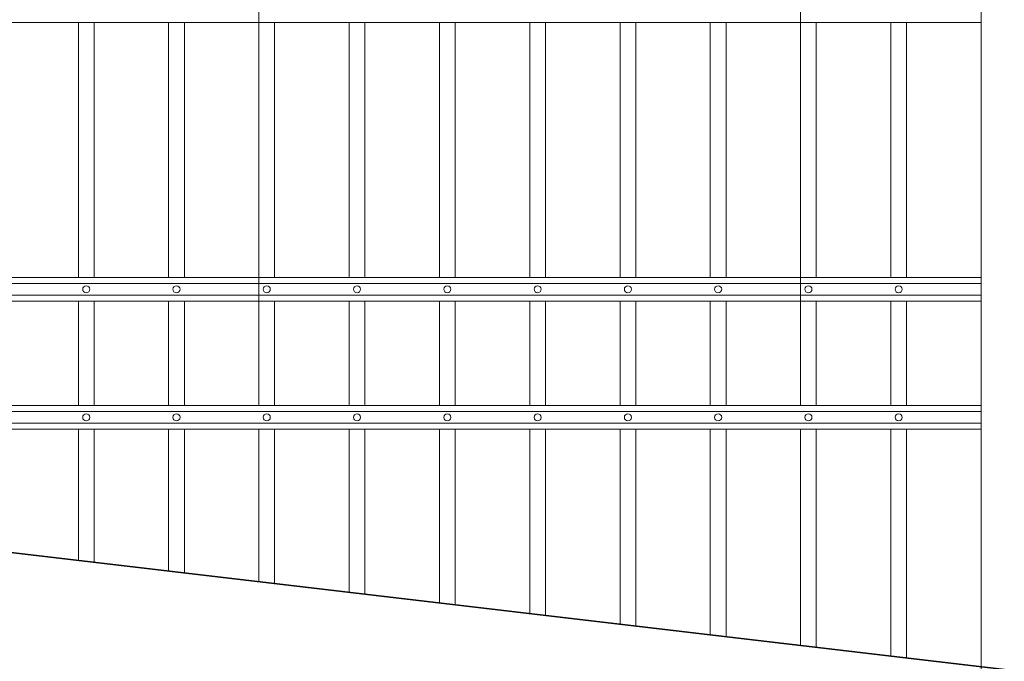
# Model space of a CAD drawing. Header units: millimetres. Extents: x 6567289036 to 6568990308, y 5976640423 to 5977332400.
# Tile 168 of 256: x 6568242475 to 6568243715, y 5976809763 to 5976810572. Entities that reach past the tile are written whole.
import ezdxf

# ---------------------------------------------------------------- set-up
doc = ezdxf.new("R2010")
doc.units = ezdxf.units.MM
doc.layers.add('01_widok', color=7, linetype='Continuous', lineweight=13)

# ---------------------------------------------------------------- blocks, each defined once
blk = doc.blocks.new('A$C6D0402AF')
at = {"layer": '01_widok'}
for p, q in [((1.65, 1.379), (1.65, 0.301)), ((2.34, 1.371), (2.34, 0.301)), ((2.57, 0.789), (0.06, 0.789)), ((1.42, 0.789), (1.42, 0.4642)), ((1.44, 0.789), (1.44, 0.4642)), ((1.535, 0.789), (1.535, 0.4642)), ((1.555, 0.789), (1.555, 0.4642)), ((1.65, 0.789), (1.65, 0.4642)), ((1.67, 0.789), (1.67, 0.4642)), ((1.765, 0.789), (1.765, 0.4642)), ((1.785, 0.789), (1.785, 0.4642)), ((1.88, 0.789), (1.88, 0.4642)), ((1.9, 0.789), (1.9, 0.4642)), ((1.995, 0.789), (1.995, 0.4642)), ((2.015, 0.789), (2.015, 0.4642)), ((2.015, 0.789), (2.015, 0.4642)), ((2.11, 0.789), (2.11, 0.4642)), ((2.13, 0.789), (2.13, 0.4642)), ((2.225, 0.789), (2.225, 0.4642)), ((2.245, 0.789), (2.245, 0.4642)), ((2.34, 0.789), (2.34, 0.4642)), ((2.36, 0.789), (2.36, 0.4642)), ((2.455, 0.789), (2.455, 0.4642)), ((2.475, 0.789), (2.475, 0.4642)), ((2.57, 0.4642), (0.06, 0.4642)), ((2.57, 0.4567), (0.06, 0.4567)), ((2.57, 0.4417), (0.06, 0.4417)), ((2.57, 0.4342), (0.06, 0.4342)), ((1.42, 0.4342), (1.42, 0.301)), ((1.44, 0.4342), (1.44, 0.301)), ((1.535, 0.4342), (1.535, 0.301)), ((1.555, 0.4342), (1.555, 0.301)), ((1.65, 0.4342), (1.65, 0.301)), ((1.67, 0.4342), (1.67, 0.301)), ((1.765, 0.4342), (1.765, 0.301)), ((1.785, 0.4342), (1.785, 0.301)), ((1.88, 0.4342), (1.88, 0.301)), ((1.9, 0.4342), (1.9, 0.301)), ((1.995, 0.4342), (1.995, 0.301)), ((2.015, 0.4342), (2.015, 0.301)), ((2.015, 0.4342), (2.015, 0.301)), ((2.11, 0.4342), (2.11, 0.301)), ((2.13, 0.4342), (2.13, 0.301)), ((2.225, 0.4342), (2.225, 0.301)), ((2.245, 0.4342), (2.245, 0.301)), ((2.34, 0.4342), (2.34, 0.301)), ((2.36, 0.4342), (2.36, 0.301)), ((2.455, 0.4342), (2.455, 0.301)), ((2.475, 0.4342), (2.475, 0.301)), ((0.06, 0.301), (2.57, 0.301)), ((2.57, 0.301), (0.06, 0.301)), ((2.57, 0.2935), (0.06, 0.2935)), ((2.57, 0.2785), (0.06, 0.2785)), ((2.57, 0.271), (0.06, 0.271)), ((0.06, 0.271), (2.57, 0.271))]:
    blk.add_line(p, q, dxfattribs=at)
for centre in [(1.43, 0.4492), (1.545, 0.4492), (1.66, 0.4492), (1.775, 0.4492), (1.89, 0.4492), (2.005, 0.4492), (2.12, 0.4492), (2.235, 0.4492), (2.35, 0.4492), (2.465, 0.4492), (1.43, 0.286), (1.545, 0.286), (1.66, 0.286), (1.775, 0.286), (1.89, 0.286), (2.005, 0.286), (2.12, 0.286), (2.235, 0.286), (2.35, 0.286), (2.465, 0.286)]:
    blk.add_circle(centre, 0.0045, dxfattribs=at)
blk = doc.blocks.new('A$C6613173D')
at = {"layer": '01_widok'}
blk.add_line((0.3206, 0.0994), (0.3206, -1.2522), dxfattribs=at)

msp = doc.modelspace()

# ---------------------------------------------------------------- linework, layer by layer
at = {"lineweight": 35}
msp.add_line((6568230768.25329, 5976811280.674253), (6568251528.25329, 5976808830.674253), dxfattribs=at)
at = {"layer": '01_widok'}
for p, q in [((6568242548.562468, 5976810055.674253), (6568242548.562469, 5976809890.416184)), ((6568242568.334332, 5976810055.674253), (6568242568.334332, 5976809888.0828)), ((6568242662.250682, 5976810055.674253), (6568242662.250681, 5976809876.999223)), ((6568242682.022546, 5976810055.674253), (6568242682.022545, 5976809874.665838)), ((6568242775.938894, 5976810055.674253), (6568242775.938893, 5976809863.582262)), ((6568242795.710758, 5976810055.674253), (6568242795.710758, 5976809861.248878)), ((6568242889.627108, 5976810055.674253), (6568242889.627108, 5976809850.165299)), ((6568242909.398972, 5976810055.674253), (6568242909.398972, 5976809847.831915)), ((6568243003.315321, 5976810055.674253), (6568243003.315321, 5976809836.748339)), ((6568243023.087185, 5976810055.674253), (6568243023.087185, 5976809834.414954)), ((6568243117.003534, 5976810055.674253), (6568243117.003535, 5976809823.331376)), ((6568243136.775398, 5976810055.674253), (6568243136.775398, 5976809820.997992)), ((6568243230.691748, 5976810055.674253), (6568243230.691748, 5976809809.914415)), ((6568243250.463612, 5976810055.674253), (6568243250.463612, 5976809807.58103)), ((6568243344.379961, 5976810055.674253), (6568243344.37996, 5976809796.497454)), ((6568243364.151825, 5976810055.674253), (6568243364.151825, 5976809794.164069)), ((6568243458.068173, 5976810055.674253), (6568243458.068173, 5976809783.080492)), ((6568243477.840037, 5976810055.674253), (6568243477.840037, 5976809780.747108)), ((6568243571.756387, 5976810055.674253), (6568243571.756387, 5976809769.66353)), ((6568243591.528251, 5976810055.674253), (6568243591.528251, 5976809767.330146))]:
    msp.add_line(p, q, dxfattribs=at)

# ---------------------------------------------------------------- block references
at = {"xscale": 988.5931585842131, "yscale": 988.5931585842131, "zscale": 988.5931585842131, "rotation": 3.128671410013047e-08}
msp.add_blockref('A$C6D0402AF', (6568241144.760183, 5976809787.806453), dxfattribs=at)
at = {"xscale": 1000, "yscale": 1000, "zscale": 1000}
msp.add_blockref('A$C6613173D', (6568243364.839017, 5976811002.252207), dxfattribs=at)

doc.saveas('drawing.dxf')
